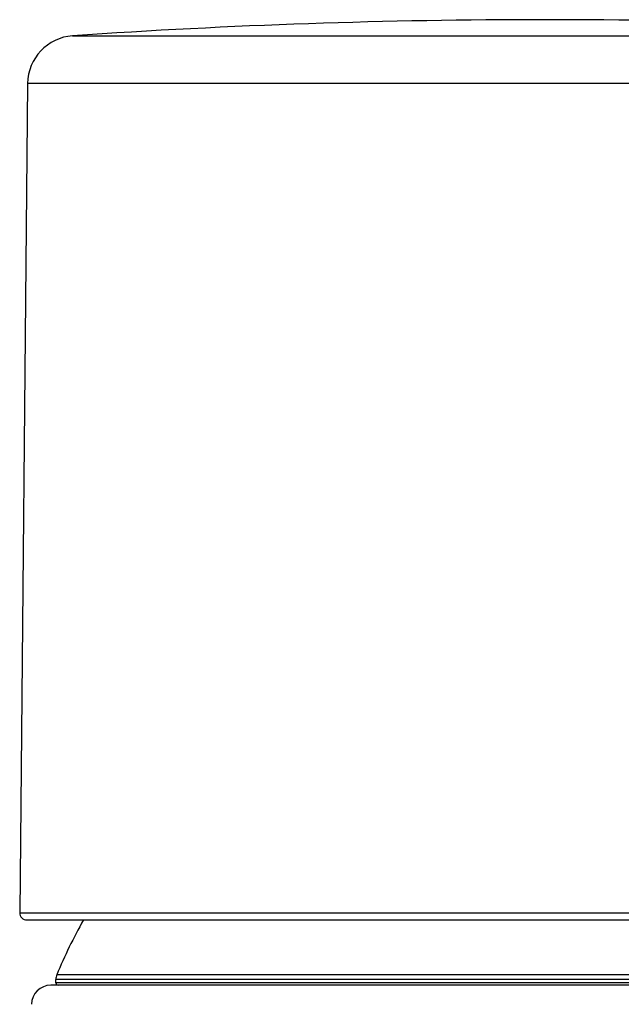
# Model space of a CAD drawing. Header units: millimetres. Extents: x 29 to 368, y 3 to 383.
# Tile 28 of 32: x 218 to 243, y 342 to 383. Entities that reach past the tile are written whole.
import ezdxf

# ---------------------------------------------------------------- set-up
doc = ezdxf.new("R2010")
doc.units = ezdxf.units.MM
doc.header["$LTSCALE"] = 23.1
doc.layers.get('0').update_dxf_attribs({"linetype": 'CONTINUOUS'})

msp = doc.modelspace()

# ---------------------------------------------------------------- linework, layer by layer
at = {"color": 9, "linetype": 'CONTINUOUS'}
for p, q in [((220.248, 381.899), (259.356, 381.899)), ((259.152, 379.923), (218.384, 379.923)), ((218.055, 345.57), (252.647, 345.57)), ((260.052, 342.807), (219.552, 342.807)), ((260.052, 342.667), (219.552, 342.667)), ((260.014, 342.999), (219.591, 342.999))]:
    msp.add_line(p, q, dxfattribs=at)
at = {"color": 7, "linetype": 'CONTINUOUS'}
for p, q in [((218.384, 379.923), (218.055, 345.57)), ((218.355, 345.267), (255.557, 345.267)), ((219.552, 342.667), (219.552, 342.807)), ((260.26, 342.567), (219.345, 342.567))]:
    msp.add_line(p, q, dxfattribs=at)
for centre, radius, start, end in [((239.802, 95.941), 286.626, 86.08812, 93.91188), ((220.384, 379.904), 2, 93.9119, 179.4506), ((218.355, 345.567), 0.3, 179.4506, 270), ((239.802, 334.567), 21.9, 150.7524, 157.3534), ((220.052, 342.807), 0.5, 157.3534, 180), ((219.652, 342.667), 0.1, 180, 270), ((219.345, 341.767), 0.8, 90, 179.4708)]:
    msp.add_arc(centre, radius, start, end, dxfattribs=at)

doc.saveas('drawing.dxf')
